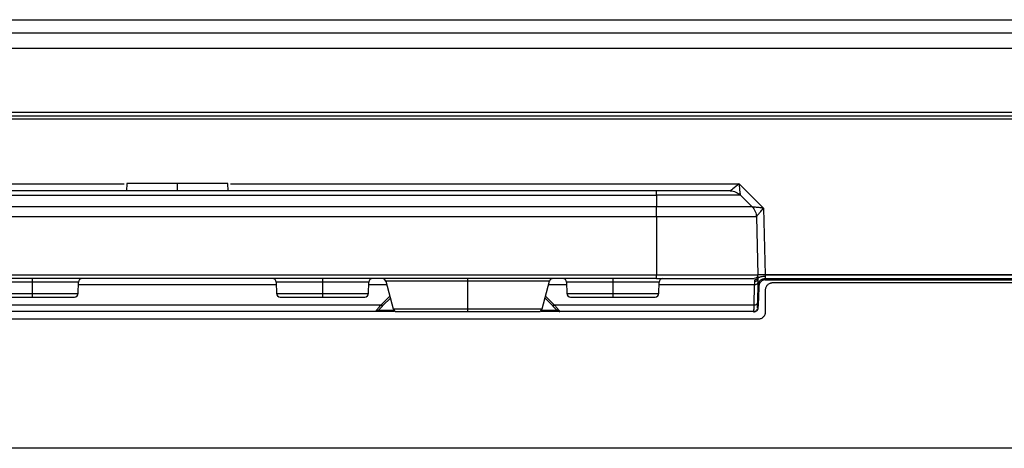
# Model space of a CAD drawing. Header units: millimetres. Extents: x 155400 to 158106, y 111257 to 114783.
# Tile 28 of 152: x 157089 to 157225, y 112094 to 112153. Entities that reach past the tile are written whole.
import ezdxf

# ---------------------------------------------------------------- set-up
doc = ezdxf.new("R2010")
doc.units = ezdxf.units.MM

msp = doc.modelspace()

# ---------------------------------------------------------------- linework, layer by layer
at = {"color": 7, "linetype": 'Continuous', "lineweight": 25}
for p, q in [((156865.9, 112153.23), (157275.25, 112153.23)), ((157275.29, 112151.37), (156865.86, 112151.37)), ((157275.32, 112149.26), (156865.83, 112149.26)), ((156865.68, 112140.51), (157275.48, 112140.51)), ((156866.64, 112140.01), (157274.51, 112140.01)), ((157274.51, 112139.52), (156866.64, 112139.52)), ((157037.9, 112130.64), (157103.25, 112130.64)), ((157103.6, 112130.67), (157103.57, 112129.67)), ((157110.57, 112130.67), (157110.57, 112129.67)), ((157117.57, 112129.67), (157117.55, 112130.67)), ((157117.9, 112130.64), (157187.99, 112130.64)), ((157187.99, 112130.64), (157191.32, 112127.31)), ((157176.57, 112129.67), (156964.57, 112129.67)), ((156964.57, 112129.08), (157176.57, 112129.08)), ((157176.57, 112129.08), (157176.57, 112127.47)), ((157189.77, 112127.47), (157188.16, 112129.08)), ((157176.57, 112127.47), (156964.57, 112127.47)), ((157191.32, 112127.31), (157191.56, 112118.12)), ((157176.57, 112126.11), (156964.57, 112126.11)), ((157176.57, 112126.11), (157176.57, 112118.12)), ((157190.35, 112126.11), (157190.56, 112118.12)), ((156964.57, 112118.12), (157176.57, 112118.12)), ((157176.57, 112117.61), (156964.57, 112117.61)), ((157090.57, 112117.12), (157090.57, 112115.55)), ((157096.92, 112115.55), (157096.96, 112117.12)), ((157124.19, 112117.12), (157124.23, 112115.55)), ((157130.57, 112117.12), (157130.57, 112115.55)), ((157136.92, 112115.55), (157136.96, 112117.12)), ((157139.3, 112117.24), (157140.31, 112113.44)), ((157150.57, 112117.24), (157150.57, 112113.44)), ((157160.83, 112113.44), (157161.85, 112117.24)), ((157164.19, 112117.12), (157164.23, 112115.55)), ((157170.57, 112117.12), (157170.57, 112115.55)), ((157176.92, 112115.55), (157176.96, 112117.12)), ((157190.56, 112117.07), (157190.49, 112114.29)), ((157191.55, 112117.61), (157271.47, 112117.61)), ((157191.55, 112117.43), (157271.47, 112117.43)), ((157191.56, 112118.12), (157271.47, 112118.12)), ((157271.47, 112118.11), (157191.56, 112118.11)), ((157124.2, 112116.73), (157096.95, 112116.73)), ((157139.43, 112116.73), (157136.95, 112116.73)), ((157164.2, 112116.73), (157161.72, 112116.73)), ((157190.06, 112116.73), (157176.95, 112116.73)), ((157190.06, 112116.73), (157189.99, 112113.95)), ((157191.57, 112116.01), (157191.57, 112113.01)), ((157271.07, 112117.01), (157192.57, 112117.01)), ((157138.6, 112113.95), (157139.84, 112115.19)), ((157138.95, 112113.95), (157139.92, 112114.91)), ((157161.23, 112114.91), (157162.2, 112113.95)), ((157161.3, 112115.19), (157162.55, 112113.95)), ((157138.6, 112113.95), (157082.55, 112113.95)), ((157137.87, 112113.07), (157083.28, 112113.07)), ((157189.99, 112113.95), (157162.55, 112113.95)), ((157189.97, 112113.07), (157163.28, 112113.07)), ((157189.97, 112113.12), (157189.97, 112113.07)), ((157190.57, 112112.01), (156950.57, 112112.01)), ((157288.82, 112094.26), (156852.32, 112094.26))]:
    msp.add_line(p, q, dxfattribs=at)
for centre, start, end in [((157097.46, 112117.11), 90, 178.5), ((157123.69, 112117.11), 1.5, 90), ((157137.46, 112117.11), 90, 178.5), ((157138.81, 112117.11), 15, 90), ((157162.33, 112117.11), 90, 165), ((157163.69, 112117.11), 1.5, 90), ((157177.46, 112117.11), 90, 178.5), ((157096.42, 112115.57), 270, 358.5), ((157124.73, 112115.57), 181.5, 270), ((157136.42, 112115.57), 270, 358.5), ((157164.73, 112115.57), 181.5, 270), ((157176.42, 112115.57), 270, 358.5), ((157140.8, 112113.57), 195, 270), ((157160.35, 112113.57), 270, 345)]:
    msp.add_arc(centre, 0.5, start, end, dxfattribs=at)
for points, knots in [([(157110.57, 112130.67), (157109.66, 112130.67), (157108.75, 112130.67), (157107.06, 112130.67), (157106.29, 112130.67), (157105, 112130.67), (157104.48, 112130.67), (157103.78, 112130.67), (157103.6, 112130.67), (157103.6, 112130.67)], [0, 0, 0, 0, 0.25, 0.25, 0.5, 0.5, 0.75, 0.75, 1, 1, 1, 1]), ([(157117.55, 112130.67), (157117.55, 112130.67), (157117.37, 112130.67), (157116.67, 112130.67), (157116.15, 112130.67), (157114.86, 112130.67), (157114.09, 112130.67), (157112.4, 112130.67), (157111.49, 112130.67), (157110.57, 112130.67)], [0, 0, 0, 0, 0.25, 0.25, 0.5, 0.5, 0.75, 0.75, 1, 1, 1, 1]), ([(157187.99, 112130.64), (157187.67, 112130.38), (157187.35, 112130.13), (157187.01, 112129.86), (157186.91, 112129.79), (157186.79, 112129.69), (157186.75, 112129.67), (157186.75, 112129.67)], [0, 0, 0, 0, 0.5, 0.5, 0.75, 0.75, 1, 1, 1, 1]), ([(157188.16, 112129.08), (157188.16, 112129.08), (157188.15, 112129.12), (157188.14, 112129.28), (157188.12, 112129.4), (157188.08, 112129.83), (157188.03, 112130.23), (157187.99, 112130.64)], [0, 0, 0, 0, 0.25, 0.25, 0.5, 0.5, 1, 1, 1, 1]), ([(157176.57, 112129.08), (157176.57, 112129.27), (157176.57, 112129.41), (157176.57, 112129.61), (157176.57, 112129.67), (157176.57, 112129.67)], [0, 0, 0, 0, 0.5, 0.5, 1, 1, 1, 1]), ([(157186.75, 112129.67), (157186.75, 112129.67), (157186.48, 112129.67), (157185.46, 112129.67), (157184.71, 112129.67), (157182.83, 112129.67), (157181.7, 112129.67), (157179.24, 112129.67), (157177.91, 112129.67), (157176.57, 112129.67)], [0, 0, 0, 0, 0.25, 0.25, 0.5, 0.5, 0.75, 0.75, 1, 1, 1, 1]), ([(157186.75, 112129.67), (157187.01, 112129.67), (157187.27, 112129.61), (157187.75, 112129.41), (157187.97, 112129.27), (157188.16, 112129.08)], [0, 0, 0, 0, 0.5, 0.5, 1, 1, 1, 1]), ([(157188.16, 112129.08), (157188.16, 112129.08), (157187.86, 112129.08), (157186.7, 112129.08), (157185.84, 112129.08), (157183.69, 112129.08), (157182.41, 112129.08), (157179.61, 112129.08), (157178.09, 112129.08), (157176.57, 112129.08)], [0, 0, 0, 0, 0.25, 0.25, 0.5, 0.5, 0.75, 0.75, 1, 1, 1, 1]), ([(157176.57, 112126.11), (157176.57, 112126.37), (157176.57, 112126.62), (157176.57, 112127.08), (157176.57, 112127.3), (157176.57, 112127.47)], [0, 0, 0, 0, 0.5, 0.5, 1, 1, 1, 1]), ([(157189.77, 112127.47), (157189.77, 112127.47), (157189.42, 112127.47), (157188.1, 112127.47), (157187.12, 112127.47), (157184.68, 112127.47), (157183.22, 112127.47), (157180.03, 112127.47), (157178.3, 112127.47), (157176.57, 112127.47)], [0, 0, 0, 0, 0.25, 0.25, 0.5, 0.5, 0.75, 0.75, 1, 1, 1, 1]), ([(157189.77, 112127.47), (157189.95, 112127.3), (157190.09, 112127.08), (157190.29, 112126.62), (157190.34, 112126.37), (157190.35, 112126.11)], [0, 0, 0, 0, 0.5, 0.5, 1, 1, 1, 1]), ([(157191.32, 112127.31), (157191.12, 112127.33), (157190.92, 112127.35), (157190.55, 112127.38), (157190.38, 112127.4), (157190.09, 112127.43), (157189.97, 112127.44), (157189.81, 112127.46), (157189.77, 112127.47), (157189.77, 112127.47)], [0, 0, 0, 0, 0.25, 0.25, 0.5, 0.5, 0.75, 0.75, 1, 1, 1, 1]), ([(157190.35, 112126.11), (157190.35, 112126.11), (157190.38, 112126.14), (157190.48, 112126.26), (157190.55, 112126.35), (157190.73, 112126.57), (157190.84, 112126.7), (157191.07, 112126.99), (157191.19, 112127.15), (157191.32, 112127.31)], [0, 0, 0, 0, 0.25, 0.25, 0.5, 0.5, 0.75, 0.75, 1, 1, 1, 1]), ([(157190.35, 112126.11), (157190.35, 112126.11), (157189.99, 112126.11), (157188.61, 112126.11), (157187.59, 112126.11), (157185.04, 112126.11), (157183.51, 112126.11), (157180.18, 112126.11), (157178.38, 112126.11), (157176.57, 112126.11)], [0, 0, 0, 0, 0.25, 0.25, 0.5, 0.5, 0.75, 0.75, 1, 1, 1, 1]), ([(157090.57, 112117.12), (157089.74, 112117.12), (157088.9, 112117.12), (157087.36, 112117.12), (157086.65, 112117.12), (157085.47, 112117.12), (157084.99, 112117.12), (157084.35, 112117.12), (157084.19, 112117.12), (157084.19, 112117.12)], [0, 0, 0, 0, 0.25, 0.25, 0.5, 0.5, 0.75, 0.75, 1, 1, 1, 1]), ([(157090.57, 112117.61), (157090.57, 112117.61), (157090.57, 112117.55), (157090.57, 112117.37), (157090.57, 112117.25), (157090.57, 112117.12)], [0, 0, 0, 0, 0.5, 0.5, 1, 1, 1, 1]), ([(157096.96, 112117.12), (157096.96, 112117.12), (157096.8, 112117.12), (157096.16, 112117.12), (157095.68, 112117.12), (157094.5, 112117.12), (157093.79, 112117.12), (157092.25, 112117.12), (157091.41, 112117.12), (157090.57, 112117.12)], [0, 0, 0, 0, 0.25, 0.25, 0.5, 0.5, 0.75, 0.75, 1, 1, 1, 1]), ([(157130.57, 112117.12), (157129.74, 112117.12), (157128.9, 112117.12), (157127.36, 112117.12), (157126.65, 112117.12), (157125.47, 112117.12), (157124.99, 112117.12), (157124.35, 112117.12), (157124.19, 112117.12), (157124.19, 112117.12)], [0, 0, 0, 0, 0.25, 0.25, 0.5, 0.5, 0.75, 0.75, 1, 1, 1, 1]), ([(157130.57, 112117.61), (157130.57, 112117.61), (157130.57, 112117.55), (157130.57, 112117.37), (157130.57, 112117.25), (157130.57, 112117.12)], [0, 0, 0, 0, 0.5, 0.5, 1, 1, 1, 1]), ([(157136.96, 112117.12), (157136.96, 112117.12), (157136.8, 112117.12), (157136.16, 112117.12), (157135.68, 112117.12), (157134.5, 112117.12), (157133.79, 112117.12), (157132.25, 112117.12), (157131.41, 112117.12), (157130.57, 112117.12)], [0, 0, 0, 0, 0.25, 0.25, 0.5, 0.5, 0.75, 0.75, 1, 1, 1, 1]), ([(157150.57, 112117.24), (157149.1, 112117.24), (157147.62, 112117.24), (157144.89, 112117.24), (157143.64, 112117.24), (157141.56, 112117.24), (157140.72, 112117.24), (157139.59, 112117.24), (157139.3, 112117.24), (157139.3, 112117.24)], [0, 0, 0, 0, 0.25, 0.25, 0.5, 0.5, 0.75, 0.75, 1, 1, 1, 1]), ([(157150.57, 112117.61), (157150.57, 112117.61), (157150.57, 112117.57), (157150.57, 112117.44), (157150.57, 112117.34), (157150.57, 112117.24)], [0, 0, 0, 0, 0.5, 0.5, 1, 1, 1, 1]), ([(157161.85, 112117.24), (157161.85, 112117.24), (157161.56, 112117.24), (157160.43, 112117.24), (157159.59, 112117.24), (157157.5, 112117.24), (157156.25, 112117.24), (157153.53, 112117.24), (157152.05, 112117.24), (157150.57, 112117.24)], [0, 0, 0, 0, 0.25, 0.25, 0.5, 0.5, 0.75, 0.75, 1, 1, 1, 1]), ([(157170.57, 112117.12), (157169.74, 112117.12), (157168.9, 112117.12), (157167.36, 112117.12), (157166.65, 112117.12), (157165.47, 112117.12), (157164.99, 112117.12), (157164.35, 112117.12), (157164.19, 112117.12), (157164.19, 112117.12)], [0, 0, 0, 0, 0.25, 0.25, 0.5, 0.5, 0.75, 0.75, 1, 1, 1, 1]), ([(157170.57, 112117.61), (157170.57, 112117.61), (157170.57, 112117.55), (157170.57, 112117.37), (157170.57, 112117.25), (157170.57, 112117.12)], [0, 0, 0, 0, 0.5, 0.5, 1, 1, 1, 1]), ([(157176.96, 112117.12), (157176.96, 112117.12), (157176.8, 112117.12), (157176.16, 112117.12), (157175.68, 112117.12), (157174.5, 112117.12), (157173.79, 112117.12), (157172.25, 112117.12), (157171.41, 112117.12), (157170.57, 112117.12)], [0, 0, 0, 0, 0.25, 0.25, 0.5, 0.5, 0.75, 0.75, 1, 1, 1, 1]), ([(157176.57, 112118.12), (157178.41, 112118.12), (157180.24, 112118.12), (157183.62, 112118.12), (157185.17, 112118.12), (157187.76, 112118.12), (157188.8, 112118.12), (157190.2, 112118.12), (157190.56, 112118.12), (157190.56, 112118.12)], [0, 0, 0, 0, 0.25, 0.25, 0.5, 0.5, 0.75, 0.75, 1, 1, 1, 1]), ([(157176.57, 112117.61), (157176.57, 112117.61), (157176.57, 112117.66), (157176.57, 112117.85), (157176.57, 112117.99), (157176.57, 112118.12)], [0, 0, 0, 0, 0.5, 0.5, 1, 1, 1, 1]), ([(157176.57, 112117.61), (157178.34, 112117.61), (157180.1, 112117.61), (157183.37, 112117.61), (157184.86, 112117.61), (157187.36, 112117.61), (157188.36, 112117.61), (157189.71, 112117.61), (157190.06, 112117.61), (157190.06, 112117.61)], [0, 0, 0, 0, 0.25, 0.25, 0.5, 0.5, 0.75, 0.75, 1, 1, 1, 1]), ([(157190.56, 112118.11), (157190.56, 112117.98), (157190.51, 112117.85), (157190.32, 112117.66), (157190.19, 112117.61), (157190.06, 112117.61)], [0, 0, 0, 0, 0.5, 0.5, 1, 1, 1, 1]), ([(157190.56, 112117.07), (157190.56, 112116.98), (157190.5, 112116.89), (157190.32, 112116.76), (157190.19, 112116.73), (157190.06, 112116.73)], [0, 0, 0, 0, 0.5, 0.5, 1, 1, 1, 1]), ([(157190.57, 112117.89), (157190.57, 112117.84), (157190.56, 112117.78), (157190.51, 112117.66), (157190.47, 112117.6), (157190.38, 112117.51), (157190.32, 112117.47), (157190.19, 112117.42), (157190.13, 112117.41), (157190.07, 112117.41)], [0, 0, 0, 0, 0.25, 0.25, 0.5, 0.5, 0.75, 0.75, 1, 1, 1, 1]), ([(157190.57, 112117.6), (157190.57, 112117.58), (157190.57, 112117.54), (157190.56, 112117.49), (157190.54, 112117.44), (157190.51, 112117.4), (157190.49, 112117.37), (157190.45, 112117.32), (157190.33, 112117.22), (157190.18, 112117.2), (157190.07, 112117.18)], [0, 0, 0, 0, 0.0864034, 0.1680314, 0.2434575, 0.3115395, 0.3714351, 0.4225768, 0.5791769, 1, 1, 1, 1]), ([(157191.55, 112117.61), (157191.43, 112117.61), (157191.31, 112117.59), (157191.06, 112117.49), (157190.95, 112117.42), (157190.75, 112117.23), (157190.68, 112117.11), (157190.58, 112116.87), (157190.55, 112116.75), (157190.55, 112116.63)], [0, 0, 0, 0, 0.25, 0.25, 0.5, 0.5, 0.75, 0.75, 1, 1, 1, 1]), ([(157191.56, 112118.12), (157191.3, 112118.11), (157191.04, 112118.11), (157190.67, 112118.11), (157190.56, 112118.11), (157190.56, 112118.12)], [0, 0, 0, 0, 0.5, 0.5, 1, 1, 1, 1]), ([(157190.57, 112117.6), (157190.57, 112117.57), (157190.57, 112117.51), (157190.57, 112117.41), (157190.57, 112117.3), (157190.56, 112117.19), (157190.56, 112117.11), (157190.56, 112117.07)], [0, 0, 0, 0, 0.200481, 0.4002341, 0.5997463, 0.799506, 1, 1, 1, 1]), ([(157190.57, 112117.61), (157190.58, 112117.62), (157190.58, 112117.64), (157190.59, 112117.67), (157190.61, 112117.7), (157190.64, 112117.73), (157190.67, 112117.75), (157190.71, 112117.77), (157190.74, 112117.79), (157190.78, 112117.81), (157190.81, 112117.82), (157190.84, 112117.83), (157190.9, 112117.85), (157191, 112117.88), (157191.17, 112117.91), (157191.36, 112117.94), (157191.5, 112117.94), (157191.57, 112117.94)], [0, 0, 0, 0, 0.062221, 0.122366, 0.179866, 0.234217, 0.284993, 0.331848, 0.374512, 0.412786, 0.446534, 0.475666, 0.500133, 0.61053, 0.732898, 0.8641, 1, 1, 1, 1]), ([(157191.55, 112117.43), (157191.52, 112117.43), (157191.45, 112117.43), (157191.35, 112117.41), (157191.25, 112117.38), (157191.15, 112117.33), (157191.04, 112117.26), (157190.94, 112117.18), (157190.86, 112117.07), (157190.78, 112116.94), (157190.73, 112116.8), (157190.72, 112116.69), (157190.71, 112116.64)], [0, 0, 0, 0, 0.072963, 0.151666, 0.236223, 0.326709, 0.423196, 0.525854, 0.634667, 0.749837, 0.87154, 1, 1, 1, 1]), ([(157191.57, 112117.94), (157191.57, 112117.92), (157191.57, 112117.88), (157191.57, 112117.82), (157191.56, 112117.77), (157191.56, 112117.72), (157191.55, 112117.68), (157191.55, 112117.66), (157191.55, 112117.63), (157191.55, 112117.62), (157191.55, 112117.61), (157191.55, 112117.61), (157191.55, 112117.61)], [0, 0, 0, 0, 0.11354, 0.22406, 0.331563, 0.436054, 0.537536, 0.636014, 0.731493, 0.82398, 0.91348, 1, 1, 1, 1]), ([(157190.71, 112116.64), (157190.69, 112116.16), (157190.63, 112115.13), (157190.59, 112114.11), (157190.56, 112113.56)], [0, 0, 0, 0, 0.46603, 1, 1, 1, 1]), ([(157192.57, 112117.01), (157192.54, 112117.01), (157192.48, 112117), (157192.38, 112116.99), (157192.28, 112116.97), (157192.16, 112116.92), (157192.01, 112116.84), (157191.86, 112116.72), (157191.74, 112116.57), (157191.65, 112116.39), (157191.58, 112116.2), (157191.58, 112116.07), (157191.57, 112116.01)], [0, 0, 0, 0, 0.0627941, 0.1250228, 0.1872961, 0.250223, 0.3750074, 0.5001475, 0.6249319, 0.750072, 0.8749472, 1, 1, 1, 1]), ([(157084.23, 112115.55), (157084.23, 112115.55), (157084.39, 112115.55), (157085.03, 112115.55), (157085.5, 112115.55), (157086.67, 112115.55), (157087.38, 112115.55), (157088.91, 112115.55), (157089.74, 112115.55), (157090.57, 112115.55)], [0, 0, 0, 0, 0.25, 0.25, 0.5, 0.5, 0.75, 0.75, 1, 1, 1, 1]), ([(157084.73, 112115.07), (157084.73, 112115.07), (157084.88, 112115.07), (157085.47, 112115.07), (157085.9, 112115.07), (157086.98, 112115.07), (157087.63, 112115.07), (157089.04, 112115.07), (157089.81, 112115.07), (157090.57, 112115.07)], [0, 0, 0, 0, 0.25, 0.25, 0.5, 0.5, 0.75, 0.75, 1, 1, 1, 1]), ([(157090.57, 112115.55), (157090.57, 112115.42), (157090.57, 112115.3), (157090.57, 112115.12), (157090.57, 112115.07), (157090.57, 112115.07)], [0, 0, 0, 0, 0.5, 0.5, 1, 1, 1, 1]), ([(157090.57, 112115.55), (157091.4, 112115.55), (157092.24, 112115.55), (157093.77, 112115.55), (157094.47, 112115.55), (157095.65, 112115.55), (157096.12, 112115.55), (157096.76, 112115.55), (157096.92, 112115.55), (157096.92, 112115.55)], [0, 0, 0, 0, 0.25, 0.25, 0.5, 0.5, 0.75, 0.75, 1, 1, 1, 1]), ([(157090.57, 112115.07), (157091.34, 112115.07), (157092.1, 112115.07), (157093.52, 112115.07), (157094.17, 112115.07), (157095.25, 112115.07), (157095.68, 112115.07), (157096.27, 112115.07), (157096.42, 112115.07), (157096.42, 112115.07)], [0, 0, 0, 0, 0.25, 0.25, 0.5, 0.5, 0.75, 0.75, 1, 1, 1, 1]), ([(157124.23, 112115.55), (157124.23, 112115.55), (157124.39, 112115.55), (157125.03, 112115.55), (157125.5, 112115.55), (157126.67, 112115.55), (157127.38, 112115.55), (157128.91, 112115.55), (157129.74, 112115.55), (157130.57, 112115.55)], [0, 0, 0, 0, 0.25, 0.25, 0.5, 0.5, 0.75, 0.75, 1, 1, 1, 1]), ([(157124.73, 112115.07), (157124.73, 112115.07), (157124.88, 112115.07), (157125.47, 112115.07), (157125.9, 112115.07), (157126.98, 112115.07), (157127.63, 112115.07), (157129.04, 112115.07), (157129.81, 112115.07), (157130.57, 112115.07)], [0, 0, 0, 0, 0.25, 0.25, 0.5, 0.5, 0.75, 0.75, 1, 1, 1, 1]), ([(157130.57, 112115.55), (157130.57, 112115.42), (157130.57, 112115.3), (157130.57, 112115.12), (157130.57, 112115.07), (157130.57, 112115.07)], [0, 0, 0, 0, 0.5, 0.5, 1, 1, 1, 1]), ([(157130.57, 112115.55), (157131.4, 112115.55), (157132.24, 112115.55), (157133.77, 112115.55), (157134.47, 112115.55), (157135.65, 112115.55), (157136.12, 112115.55), (157136.76, 112115.55), (157136.92, 112115.55), (157136.92, 112115.55)], [0, 0, 0, 0, 0.25, 0.25, 0.5, 0.5, 0.75, 0.75, 1, 1, 1, 1]), ([(157130.57, 112115.07), (157131.34, 112115.07), (157132.1, 112115.07), (157133.52, 112115.07), (157134.17, 112115.07), (157135.25, 112115.07), (157135.68, 112115.07), (157136.27, 112115.07), (157136.42, 112115.07), (157136.42, 112115.07)], [0, 0, 0, 0, 0.25, 0.25, 0.5, 0.5, 0.75, 0.75, 1, 1, 1, 1]), ([(157164.23, 112115.55), (157164.23, 112115.55), (157164.39, 112115.55), (157165.03, 112115.55), (157165.5, 112115.55), (157166.67, 112115.55), (157167.38, 112115.55), (157168.91, 112115.55), (157169.74, 112115.55), (157170.57, 112115.55)], [0, 0, 0, 0, 0.25, 0.25, 0.5, 0.5, 0.75, 0.75, 1, 1, 1, 1]), ([(157164.73, 112115.07), (157164.73, 112115.07), (157164.88, 112115.07), (157165.47, 112115.07), (157165.9, 112115.07), (157166.98, 112115.07), (157167.63, 112115.07), (157169.04, 112115.07), (157169.81, 112115.07), (157170.57, 112115.07)], [0, 0, 0, 0, 0.25, 0.25, 0.5, 0.5, 0.75, 0.75, 1, 1, 1, 1]), ([(157170.57, 112115.55), (157170.57, 112115.42), (157170.57, 112115.3), (157170.57, 112115.12), (157170.57, 112115.07), (157170.57, 112115.07)], [0, 0, 0, 0, 0.5, 0.5, 1, 1, 1, 1]), ([(157170.57, 112115.55), (157171.4, 112115.55), (157172.24, 112115.55), (157173.77, 112115.55), (157174.47, 112115.55), (157175.65, 112115.55), (157176.12, 112115.55), (157176.76, 112115.55), (157176.92, 112115.55), (157176.92, 112115.55)], [0, 0, 0, 0, 0.25, 0.25, 0.5, 0.5, 0.75, 0.75, 1, 1, 1, 1]), ([(157170.57, 112115.07), (157171.34, 112115.07), (157172.1, 112115.07), (157173.52, 112115.07), (157174.17, 112115.07), (157175.25, 112115.07), (157175.68, 112115.07), (157176.27, 112115.07), (157176.42, 112115.07), (157176.42, 112115.07)], [0, 0, 0, 0, 0.25, 0.25, 0.5, 0.5, 0.75, 0.75, 1, 1, 1, 1]), ([(157137.87, 112113.07), (157137.87, 112113.07), (157137.87, 112113.07), (157137.88, 112113.08), (157137.89, 112113.1), (157137.91, 112113.12), (157137.94, 112113.15), (157137.97, 112113.19), (157138.01, 112113.24), (157138.07, 112113.31), (157138.16, 112113.41), (157138.28, 112113.56), (157138.43, 112113.74), (157138.54, 112113.88), (157138.6, 112113.95)], [0, 0, 0, 0, 0.058309, 0.116908, 0.175893, 0.235358, 0.295393, 0.356087, 0.417528, 0.479796, 0.600818, 0.72758, 0.860516, 1, 1, 1, 1]), ([(157140.45, 112113.07), (157140.3, 112113.07), (157139.61, 112113.07), (157138.78, 112113.07), (157138, 112113.07), (157137.91, 112113.07), (157137.87, 112113.07)], [0, 0, 0, 0, 0.084746, 0.389831, 0.694915, 1, 1, 1, 1]), ([(157138.22, 112113.21), (157138.22, 112113.21), (157138.29, 112113.28), (157138.54, 112113.53), (157138.72, 112113.71), (157138.95, 112113.95)], [0, 0, 0, 0, 0.5, 0.5, 1, 1, 1, 1]), ([(157140.45, 112113.21), (157140.4, 112113.21), (157139.83, 112113.21), (157139.12, 112113.21), (157138.35, 112113.21), (157138.26, 112113.21), (157138.22, 112113.21)], [0, 0, 0, 0, 0.0308402, 0.3538935, 0.6769467, 1, 1, 1, 1]), ([(157138.95, 112113.95), (157138.92, 112113.91), (157138.87, 112113.89), (157138.74, 112113.89), (157138.67, 112113.91), (157138.6, 112113.95)], [0, 0, 0, 0, 0.5, 0.5, 1, 1, 1, 1]), ([(157140.31, 112113.44), (157140.31, 112113.44), (157140.58, 112113.44), (157141.61, 112113.44), (157142.37, 112113.44), (157144.27, 112113.44), (157145.41, 112113.44), (157147.89, 112113.44), (157149.23, 112113.44), (157150.57, 112113.44)], [0, 0, 0, 0, 0.25, 0.25, 0.5, 0.5, 0.75, 0.75, 1, 1, 1, 1]), ([(157140.8, 112113.07), (157140.8, 112113.07), (157141.05, 112113.07), (157142.03, 112113.07), (157142.76, 112113.07), (157144.57, 112113.07), (157145.65, 112113.07), (157148.02, 112113.07), (157149.29, 112113.07), (157150.57, 112113.07)], [0, 0, 0, 0, 0.25, 0.25, 0.5, 0.5, 0.75, 0.75, 1, 1, 1, 1]), ([(157150.57, 112113.44), (157150.57, 112113.33), (157150.57, 112113.24), (157150.57, 112113.1), (157150.57, 112113.07), (157150.57, 112113.07)], [0, 0, 0, 0, 0.5, 0.5, 1, 1, 1, 1]), ([(157150.57, 112113.44), (157151.92, 112113.44), (157153.26, 112113.44), (157155.74, 112113.44), (157156.88, 112113.44), (157158.78, 112113.44), (157159.54, 112113.44), (157160.57, 112113.44), (157160.83, 112113.44), (157160.83, 112113.44)], [0, 0, 0, 0, 0.25, 0.25, 0.5, 0.5, 0.75, 0.75, 1, 1, 1, 1]), ([(157150.57, 112113.07), (157151.85, 112113.07), (157153.13, 112113.07), (157155.5, 112113.07), (157156.58, 112113.07), (157158.39, 112113.07), (157159.12, 112113.07), (157160.1, 112113.07), (157160.35, 112113.07), (157160.35, 112113.07)], [0, 0, 0, 0, 0.25, 0.25, 0.5, 0.5, 0.75, 0.75, 1, 1, 1, 1]), ([(157162.93, 112113.21), (157162.88, 112113.21), (157162.8, 112113.21), (157162.03, 112113.21), (157161.32, 112113.21), (157160.75, 112113.21), (157160.7, 112113.21)], [0, 0, 0, 0, 0.323224, 0.646448, 0.969672, 1, 1, 1, 1]), ([(157163.28, 112113.07), (157163.24, 112113.07), (157163.14, 112113.07), (157162.37, 112113.07), (157161.54, 112113.07), (157160.85, 112113.07), (157160.7, 112113.07)], [0, 0, 0, 0, 0.305085, 0.610169, 0.915254, 1, 1, 1, 1]), ([(157162.55, 112113.95), (157162.48, 112113.91), (157162.41, 112113.89), (157162.28, 112113.89), (157162.23, 112113.91), (157162.2, 112113.95)], [0, 0, 0, 0, 0.5, 0.5, 1, 1, 1, 1]), ([(157162.2, 112113.95), (157162.43, 112113.71), (157162.61, 112113.53), (157162.86, 112113.28), (157162.93, 112113.21), (157162.93, 112113.21)], [0, 0, 0, 0, 0.5, 0.5, 1, 1, 1, 1]), ([(157162.55, 112113.95), (157162.58, 112113.91), (157162.64, 112113.84), (157162.72, 112113.74), (157162.8, 112113.65), (157162.87, 112113.56), (157162.93, 112113.49), (157162.99, 112113.42), (157163.04, 112113.35), (157163.11, 112113.27), (157163.18, 112113.19), (157163.24, 112113.12), (157163.27, 112113.07), (157163.28, 112113.07), (157163.28, 112113.07)], [0, 0, 0, 0, 0.070599, 0.13952, 0.206805, 0.272501, 0.336655, 0.39932, 0.460551, 0.520409, 0.644056, 0.764731, 0.883132, 1, 1, 1, 1]), ([(157162.93, 112113.21), (157162.97, 112113.17), (157163.03, 112113.13), (157163.15, 112113.08), (157163.22, 112113.07), (157163.28, 112113.07)], [0, 0, 0, 0, 0.5, 0.5, 1, 1, 1, 1]), ([(157189.99, 112113.95), (157189.98, 112113.81), (157189.98, 112113.54), (157189.97, 112113.21), (157189.97, 112113.15), (157189.97, 112113.12)], [0, 0, 0, 0, 0.29716, 0.586515, 1, 1, 1, 1]), ([(157190.56, 112113.56), (157190.56, 112113.53), (157190.55, 112113.48), (157190.54, 112113.41), (157190.51, 112113.35), (157190.48, 112113.28), (157190.44, 112113.23), (157190.4, 112113.18), (157190.36, 112113.14), (157190.31, 112113.1), (157190.26, 112113.07), (157190.21, 112113.04), (157190.16, 112113.02), (157190.11, 112113.01), (157190.06, 112113), (157190.01, 112112.99), (157189.98, 112112.99), (157189.97, 112112.99)], [0, 0, 0, 0, 0.0836814, 0.1647737, 0.2433497, 0.3194317, 0.3930459, 0.4642544, 0.5331405, 0.599615, 0.6637213, 0.7254971, 0.7849573, 0.842113, 0.8969826, 0.949597, 1, 1, 1, 1]), ([(157189.97, 112113.08), (157190.01, 112113.08), (157190.11, 112113.08), (157190.24, 112113.14), (157190.36, 112113.24), (157190.41, 112113.33), (157190.43, 112113.37)], [0, 0, 0, 0, 0.239019, 0.491124, 0.748065, 1, 1, 1, 1]), ([(157190.49, 112114.29), (157190.49, 112114.24), (157190.47, 112114.2), (157190.42, 112114.12), (157190.39, 112114.07), (157190.29, 112114.01), (157190.23, 112113.98), (157190.11, 112113.95), (157190.05, 112113.94), (157189.99, 112113.95)], [0, 0, 0, 0, 0.25, 0.25, 0.5, 0.5, 0.75, 0.75, 1, 1, 1, 1]), ([(157190.49, 112114.29), (157190.49, 112114.25), (157190.48, 112114.17), (157190.48, 112114.07), (157190.48, 112113.97), (157190.48, 112113.89), (157190.47, 112113.81), (157190.47, 112113.72), (157190.47, 112113.63), (157190.47, 112113.57), (157190.47, 112113.56), (157190.47, 112113.55)], [0, 0, 0, 0, 0.083926, 0.167145, 0.250015, 0.332898, 0.416159, 0.500153, 0.667194, 0.832841, 1, 1, 1, 1]), ([(157191.57, 112113.01), (157191.57, 112112.97), (157191.57, 112112.91), (157191.56, 112112.81), (157191.53, 112112.72), (157191.49, 112112.59), (157191.41, 112112.45), (157191.29, 112112.3), (157191.13, 112112.17), (157190.96, 112112.08), (157190.77, 112112.02), (157190.64, 112112.01), (157190.57, 112112.01)], [0, 0, 0, 0, 0.062794, 0.125023, 0.187296, 0.250223, 0.375007, 0.500147, 0.624932, 0.750072, 0.874947, 1, 1, 1, 1])]:
    msp.add_open_spline(points, degree=3, knots=knots, dxfattribs=at)
for points in [[(157190.07, 112117.18), (157190.07, 112117.05), (157190.07, 112116.9), (157190.06, 112116.73)], [(157190.07, 112117.41), (157190.07, 112117.35), (157190.07, 112117.27), (157190.07, 112117.18)], [(157190.56, 112118.11), (157190.56, 112118.11), (157190.56, 112118.12), (157190.56, 112118.12)], [(157191.56, 112118.12), (157191.56, 112118.12), (157191.56, 112118.11), (157191.56, 112118.11)], [(157191.56, 112118.11), (157191.57, 112118.05), (157191.57, 112117.99), (157191.57, 112117.94)], [(157138.22, 112113.21), (157138.13, 112113.12), (157138, 112113.07), (157137.87, 112113.07)]]:
    msp.add_open_spline(points, degree=3, dxfattribs=at)

doc.saveas('drawing.dxf')
